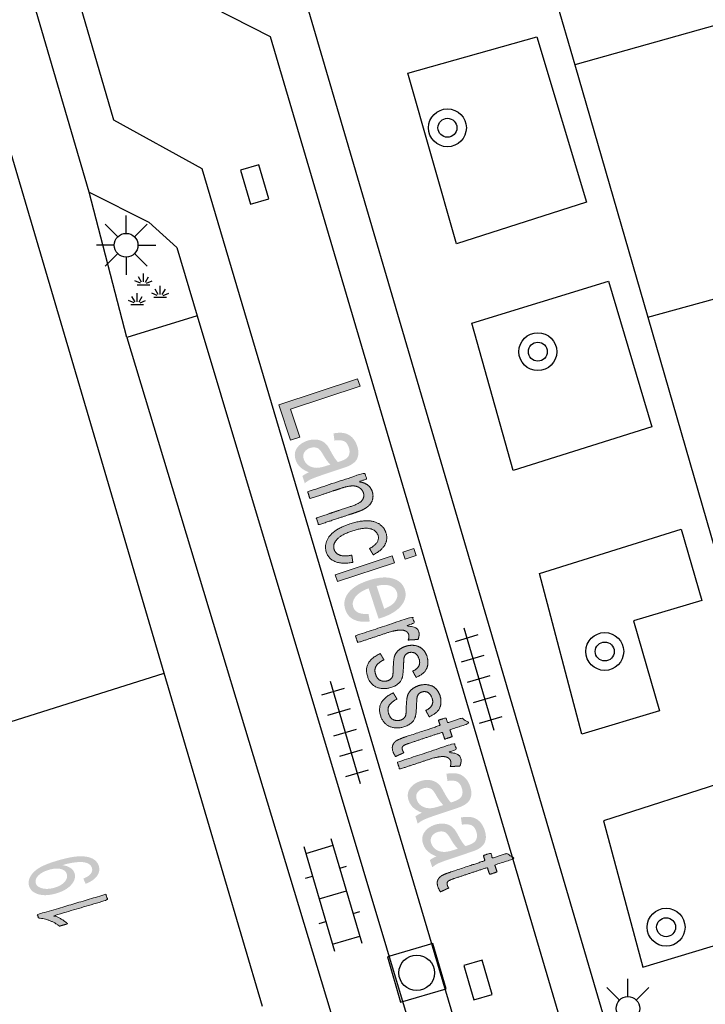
# Model space of a CAD drawing. Header units: metres. Extents: x 134521 to 134907, y 396000 to 396359.
# Tile 112 of 135: x 134858 to 134872, y 396206 to 396227. Entities that reach past the tile are written whole.
import ezdxf

# ---------------------------------------------------------------- set-up
doc = ezdxf.new("R2010")
doc.units = ezdxf.units.M
doc.header["$MEASUREMENT"] = 0

msp = doc.modelspace()

# ---------------------------------------------------------------- hatches: boundary and pattern name
at = {"linetype": 'Continuous', "lineweight": 0, "extrusion": (0, 0, -1)}
for points in [[(-134863.678, 396217.989), (-134863.874, 396218.054), (-134863.68, 396218.639), (-134865.145, 396219.125), (-134865.092, 396219.282), (-134863.432, 396218.731)], [(-134864.669, 396215.003), (-134865.873, 396215.402), (-134865.825, 396215.548), (-134864.621, 396215.148)], [(-134866.096, 396215.476), (-134866.33, 396215.554), (-134866.282, 396215.699), (-134866.047, 396215.622)]]:
    msp.add_hatch(color=251, dxfattribs=at).paths.add_polyline_path(points)
h = msp.add_hatch(color=251, dxfattribs=at)
edge = h.paths.add_edge_path()
edge.add_spline(control_points=[(-134864.068, 396217.31), (-134863.945, 396217.359), (-134863.881, 396217.421), (-134863.816, 396217.483), (-134863.788, 396217.568), (-134863.741, 396217.71), (-134863.812, 396217.818), (-134863.884, 396217.926), (-134864.034, 396217.976), (-134864.123, 396218.005), (-134864.205, 396218.001), (-134864.288, 396217.996), (-134864.347, 396217.965), (-134864.407, 396217.933), (-134864.449, 396217.882), (-134864.479, 396217.844), (-134864.522, 396217.763), (-134864.61, 396217.596), (-134864.679, 396217.526), (-134864.721, 396217.54), (-134864.732, 396217.543), (-134864.857, 396217.585), (-134864.895, 396217.643), (-134864.946, 396217.722), (-134864.909, 396217.831), (-134864.875, 396217.934), (-134864.808, 396217.966), (-134864.742, 396217.998), (-134864.606, 396217.979)], knot_values=[0, 0, 0, 0.071429, 0.071429, 0.142857, 0.142857, 0.214286, 0.214286, 0.285714, 0.285714, 0.357143, 0.357143, 0.428571, 0.428571, 0.5, 0.5, 0.571429, 0.571429, 0.642857, 0.642857, 0.714286, 0.714286, 0.785714, 0.785714, 0.857143, 0.857143, 0.928571, 0.928571, 1, 1, 1], degree=2, periodic=0)
edge.add_line((-134864.606, 396217.979), (-134864.585, 396218.131))
edge.add_spline(control_points=[(-134864.585, 396218.131), (-134864.72, 396218.154), (-134864.813, 396218.136), (-134864.907, 396218.117), (-134864.977, 396218.047), (-134865.048, 396217.977), (-134865.084, 396217.867), (-134865.121, 396217.757), (-134865.108, 396217.676), (-134865.094, 396217.595), (-134865.05, 396217.544), (-134865.006, 396217.494), (-134864.926, 396217.453), (-134864.876, 396217.428), (-134864.74, 396217.383)], knot_values=[0, 0, 0, 0.142857, 0.142857, 0.285714, 0.285714, 0.428571, 0.428571, 0.571429, 0.571429, 0.714286, 0.714286, 0.857143, 0.857143, 1, 1, 1], degree=2, periodic=0)
edge.add_line((-134864.74, 396217.383), (-134864.469, 396217.293))
edge.add_spline(control_points=[(-134864.469, 396217.293), (-134864.184, 396217.199), (-134864.112, 396217.164), (-134864.04, 396217.13), (-134863.98, 396217.08)], knot_values=[0, 0, 0, 0.5, 0.5, 1, 1, 1], degree=2, periodic=0)
edge.add_line((-134863.98, 396217.08), (-134863.929, 396217.231))
edge.add_spline(control_points=[(-134863.929, 396217.231), (-134863.985, 396217.275), (-134864.068, 396217.31)], knot_values=[0, 0, 0, 1, 1, 1], degree=2, periodic=0)
edge = h.paths.add_edge_path(flags=16)
edge.add_spline(control_points=[(-134864.52, 396217.473), (-134864.448, 396217.537), (-134864.364, 396217.685), (-134864.316, 396217.769), (-134864.281, 396217.799), (-134864.246, 396217.829), (-134864.195, 396217.834), (-134864.145, 396217.84), (-134864.092, 396217.823), (-134864.01, 396217.795), (-134863.971, 396217.733), (-134863.931, 396217.671), (-134863.959, 396217.586), (-134863.987, 396217.502), (-134864.06, 396217.454), (-134864.133, 396217.405), (-134864.233, 396217.404), (-134864.31, 396217.404), (-134864.445, 396217.449)], knot_values=[0, 0, 0, 0.111111, 0.111111, 0.222222, 0.222222, 0.333333, 0.333333, 0.444444, 0.444444, 0.555556, 0.555556, 0.666667, 0.666667, 0.777778, 0.777778, 0.888889, 0.888889, 1, 1, 1], degree=2, periodic=0)
edge.add_line((-134864.445, 396217.449), (-134864.52, 396217.473))
h = msp.add_hatch(color=251, dxfattribs=at)
edge = h.paths.add_edge_path()
edge.add_line((-134864.039, 396216.9), (-134865.243, 396217.299))
edge.add_line((-134865.243, 396217.299), (-134865.287, 396217.168))
edge.add_line((-134865.287, 396217.168), (-134865.116, 396217.111))
edge.add_spline(control_points=[(-134865.116, 396217.111), (-134865.345, 396217.082), (-134865.404, 396216.904), (-134865.43, 396216.826), (-134865.412, 396216.748), (-134865.395, 396216.67), (-134865.342, 396216.616), (-134865.289, 396216.563), (-134865.207, 396216.521), (-134865.153, 396216.494), (-134865.011, 396216.447)], knot_values=[0, 0, 0, 0.2, 0.2, 0.4, 0.4, 0.6, 0.6, 0.8, 0.8, 1, 1, 1], degree=2, periodic=0)
edge.add_line((-134865.011, 396216.447), (-134864.271, 396216.202))
edge.add_line((-134864.271, 396216.202), (-134864.223, 396216.347))
edge.add_line((-134864.223, 396216.347), (-134864.954, 396216.59))
edge.add_spline(control_points=[(-134864.954, 396216.59), (-134865.079, 396216.631), (-134865.135, 396216.669), (-134865.191, 396216.706), (-134865.214, 396216.762), (-134865.236, 396216.817), (-134865.217, 396216.876), (-134865.186, 396216.969), (-134865.081, 396217.009), (-134864.976, 396217.049), (-134864.745, 396216.972)], knot_values=[0, 0, 0, 0.2, 0.2, 0.4, 0.4, 0.6, 0.6, 0.8, 0.8, 1, 1, 1], degree=2, periodic=0)
edge.add_line((-134864.745, 396216.972), (-134864.088, 396216.754))
edge.add_line((-134864.088, 396216.754), (-134864.039, 396216.9))
h = msp.add_hatch(color=251, dxfattribs=at)
edge = h.paths.add_edge_path()
edge.add_line((-134864.972, 396215.563), (-134864.993, 396215.411))
edge.add_spline(control_points=[(-134864.993, 396215.411), (-134864.778, 396215.366), (-134864.629, 396215.424), (-134864.48, 396215.482), (-134864.434, 396215.623), (-134864.375, 396215.799), (-134864.501, 396215.96), (-134864.627, 396216.121), (-134864.928, 396216.221), (-134865.123, 396216.285), (-134865.284, 396216.288), (-134865.446, 396216.29), (-134865.55, 396216.22), (-134865.654, 396216.15), (-134865.691, 396216.039), (-134865.738, 396215.899), (-134865.668, 396215.777), (-134865.598, 396215.655), (-134865.424, 396215.569)], knot_values=[0, 0, 0, 0.111111, 0.111111, 0.222222, 0.222222, 0.333333, 0.333333, 0.444444, 0.444444, 0.555556, 0.555556, 0.666667, 0.666667, 0.777778, 0.777778, 0.888889, 0.888889, 1, 1, 1], degree=2, periodic=0)
edge.add_line((-134865.424, 396215.569), (-134865.346, 396215.701))
edge.add_spline(control_points=[(-134865.346, 396215.701), (-134865.461, 396215.762), (-134865.506, 396215.834), (-134865.55, 396215.905), (-134865.526, 396215.978), (-134865.489, 396216.088), (-134865.356, 396216.12), (-134865.223, 396216.152), (-134864.983, 396216.073), (-134864.741, 396215.992), (-134864.653, 396215.889), (-134864.565, 396215.786), (-134864.6, 396215.679), (-134864.629, 396215.594), (-134864.722, 396215.561), (-134864.814, 396215.528), (-134864.972, 396215.563)], knot_values=[0, 0, 0, 0.125, 0.125, 0.25, 0.25, 0.375, 0.375, 0.5, 0.5, 0.625, 0.625, 0.75, 0.75, 0.875, 0.875, 1, 1, 1], degree=2, periodic=0)
h = msp.add_hatch(color=251, dxfattribs=at)
edge = h.paths.add_edge_path()
edge.add_line((-134865.326, 396214.322), (-134865.35, 396214.163))
edge.add_spline(control_points=[(-134865.35, 396214.163), (-134865.153, 396214.137), (-134865.019, 396214.2), (-134864.885, 396214.262), (-134864.836, 396214.412), (-134864.773, 396214.6), (-134864.899, 396214.765), (-134865.025, 396214.929), (-134865.318, 396215.026), (-134865.622, 396215.127), (-134865.826, 396215.071), (-134866.031, 396215.015), (-134866.09, 396214.837), (-134866.147, 396214.665), (-134866.019, 396214.501), (-134865.891, 396214.337), (-134865.593, 396214.238), (-134865.575, 396214.232), (-134865.538, 396214.221)], knot_values=[0, 0, 0, 0.111111, 0.111111, 0.222222, 0.222222, 0.333333, 0.333333, 0.444444, 0.444444, 0.555556, 0.555556, 0.666667, 0.666667, 0.777778, 0.777778, 0.888889, 0.888889, 1, 1, 1], degree=2, periodic=0)
edge.add_line((-134865.538, 396214.221), (-134865.326, 396214.862))
edge.add_spline(control_points=[(-134865.326, 396214.862), (-134865.13, 396214.788), (-134865.049, 396214.681), (-134864.967, 396214.574), (-134865.003, 396214.466), (-134865.03, 396214.386), (-134865.108, 396214.349), (-134865.186, 396214.312), (-134865.326, 396214.322)], knot_values=[0, 0, 0, 0.25, 0.25, 0.5, 0.5, 0.75, 0.75, 1, 1, 1], degree=2, periodic=0)
edge = h.paths.add_edge_path(flags=16)
edge.add_line((-134865.495, 396214.909), (-134865.655, 396214.429))
edge.add_spline(control_points=[(-134865.655, 396214.429), (-134865.804, 396214.49), (-134865.865, 396214.56), (-134865.96, 396214.669), (-134865.923, 396214.78), (-134865.89, 396214.88), (-134865.773, 396214.918), (-134865.656, 396214.955), (-134865.495, 396214.909)], knot_values=[0, 0, 0, 0.25, 0.25, 0.5, 0.5, 0.75, 0.75, 1, 1, 1], degree=2, periodic=0)
h = msp.add_hatch(color=251, dxfattribs=at)
edge = h.paths.add_edge_path()
edge.add_line((-134865.048, 396213.861), (-134866.252, 396214.261))
edge.add_line((-134866.252, 396214.261), (-134866.295, 396214.13))
edge.add_line((-134866.295, 396214.13), (-134866.113, 396214.069))
edge.add_spline(control_points=[(-134866.113, 396214.069), (-134866.257, 396214.062), (-134866.312, 396214.033), (-134866.367, 396214.004), (-134866.384, 396213.953), (-134866.408, 396213.879), (-134866.368, 396213.782)], knot_values=[0, 0, 0, 0.333333, 0.333333, 0.666667, 0.666667, 1, 1, 1], degree=2, periodic=0)
edge.add_line((-134866.368, 396213.782), (-134866.162, 396213.77))
edge.add_spline(control_points=[(-134866.162, 396213.77), (-134866.188, 396213.838), (-134866.171, 396213.891), (-134866.155, 396213.938), (-134866.102, 396213.963), (-134866.049, 396213.987), (-134865.973, 396213.98), (-134865.856, 396213.968), (-134865.726, 396213.925)], knot_values=[0, 0, 0, 0.25, 0.25, 0.5, 0.5, 0.75, 0.75, 1, 1, 1], degree=2, periodic=0)
edge.add_line((-134865.726, 396213.925), (-134865.096, 396213.716))
edge.add_line((-134865.096, 396213.716), (-134865.048, 396213.861))
h = msp.add_hatch(color=251, dxfattribs=at)
edge = h.paths.add_edge_path()
edge.add_line((-134865.572, 396213.486), (-134865.651, 396213.353))
edge.add_spline(control_points=[(-134865.651, 396213.353), (-134865.534, 396213.3), (-134865.487, 396213.223), (-134865.441, 396213.146), (-134865.474, 396213.046), (-134865.508, 396212.946), (-134865.581, 396212.916), (-134865.655, 396212.886), (-134865.732, 396212.912), (-134865.801, 396212.935), (-134865.827, 396212.991), (-134865.844, 396213.03), (-134865.846, 396213.163), (-134865.85, 396213.343), (-134865.87, 396213.418), (-134865.891, 396213.494), (-134865.953, 396213.55), (-134866.016, 396213.607), (-134866.104, 396213.636), (-134866.185, 396213.663), (-134866.262, 396213.659), (-134866.339, 396213.655), (-134866.399, 396213.625), (-134866.446, 396213.603), (-134866.49, 396213.552), (-134866.533, 396213.501), (-134866.556, 396213.434), (-134866.589, 396213.333), (-134866.574, 396213.242), (-134866.559, 396213.152), (-134866.501, 396213.093), (-134866.443, 396213.033), (-134866.331, 396212.98)], knot_values=[0, 0, 0, 0.0625, 0.0625, 0.125, 0.125, 0.1875, 0.1875, 0.25, 0.25, 0.3125, 0.3125, 0.375, 0.375, 0.4375, 0.4375, 0.5, 0.5, 0.5625, 0.5625, 0.625, 0.625, 0.6875, 0.6875, 0.75, 0.75, 0.8125, 0.8125, 0.875, 0.875, 0.9375, 0.9375, 1, 1, 1], degree=2, periodic=0)
edge.add_line((-134866.331, 396212.98), (-134866.257, 396213.114))
edge.add_spline(control_points=[(-134866.257, 396213.114), (-134866.347, 396213.155), (-134866.384, 396213.219), (-134866.42, 396213.283), (-134866.392, 396213.368), (-134866.359, 396213.468), (-134866.298, 396213.496), (-134866.237, 396213.523), (-134866.175, 396213.503), (-134866.135, 396213.489), (-134866.109, 396213.461), (-134866.082, 396213.432), (-134866.073, 396213.387), (-134866.069, 396213.361), (-134866.064, 396213.241), (-134866.057, 396213.067), (-134866.041, 396212.994), (-134866.025, 396212.92), (-134865.966, 396212.862), (-134865.907, 396212.804), (-134865.803, 396212.769), (-134865.701, 396212.735), (-134865.597, 396212.748), (-134865.493, 396212.761), (-134865.417, 396212.825), (-134865.341, 396212.888), (-134865.308, 396212.99), (-134865.252, 396213.158), (-134865.32, 396213.278), (-134865.388, 396213.398), (-134865.572, 396213.486)], knot_values=[0, 0, 0, 0.066667, 0.066667, 0.133333, 0.133333, 0.2, 0.2, 0.266667, 0.266667, 0.333333, 0.333333, 0.4, 0.4, 0.466667, 0.466667, 0.533333, 0.533333, 0.6, 0.6, 0.666667, 0.666667, 0.733333, 0.733333, 0.8, 0.8, 0.866667, 0.866667, 0.933333, 0.933333, 1, 1, 1], degree=2, periodic=0)
h = msp.add_hatch(color=251, dxfattribs=at)
edge = h.paths.add_edge_path()
edge.add_line((-134865.847, 396212.657), (-134865.926, 396212.524))
edge.add_spline(control_points=[(-134865.926, 396212.524), (-134865.809, 396212.471), (-134865.763, 396212.394), (-134865.716, 396212.317), (-134865.75, 396212.217), (-134865.783, 396212.117), (-134865.856, 396212.087), (-134865.93, 396212.057), (-134866.007, 396212.083), (-134866.076, 396212.106), (-134866.102, 396212.162), (-134866.119, 396212.201), (-134866.121, 396212.334), (-134866.125, 396212.513), (-134866.146, 396212.589), (-134866.166, 396212.665), (-134866.229, 396212.721), (-134866.291, 396212.777), (-134866.379, 396212.807), (-134866.46, 396212.833), (-134866.537, 396212.83), (-134866.614, 396212.826), (-134866.675, 396212.796), (-134866.721, 396212.773), (-134866.765, 396212.723), (-134866.809, 396212.672), (-134866.831, 396212.605), (-134866.865, 396212.503), (-134866.849, 396212.413), (-134866.834, 396212.323), (-134866.776, 396212.263), (-134866.719, 396212.204), (-134866.606, 396212.151)], knot_values=[0, 0, 0, 0.0625, 0.0625, 0.125, 0.125, 0.1875, 0.1875, 0.25, 0.25, 0.3125, 0.3125, 0.375, 0.375, 0.4375, 0.4375, 0.5, 0.5, 0.5625, 0.5625, 0.625, 0.625, 0.6875, 0.6875, 0.75, 0.75, 0.8125, 0.8125, 0.875, 0.875, 0.9375, 0.9375, 1, 1, 1], degree=2, periodic=0)
edge.add_line((-134866.606, 396212.151), (-134866.532, 396212.285))
edge.add_spline(control_points=[(-134866.532, 396212.285), (-134866.622, 396212.326), (-134866.659, 396212.39), (-134866.696, 396212.454), (-134866.667, 396212.539), (-134866.634, 396212.639), (-134866.573, 396212.667), (-134866.512, 396212.694), (-134866.45, 396212.674), (-134866.41, 396212.66), (-134866.384, 396212.632), (-134866.357, 396212.603), (-134866.349, 396212.558), (-134866.344, 396212.532), (-134866.339, 396212.412), (-134866.333, 396212.238), (-134866.316, 396212.164), (-134866.3, 396212.091), (-134866.241, 396212.033), (-134866.183, 396211.974), (-134866.078, 396211.94), (-134865.977, 396211.906), (-134865.872, 396211.919), (-134865.768, 396211.931), (-134865.692, 396211.995), (-134865.616, 396212.059), (-134865.583, 396212.161), (-134865.527, 396212.328), (-134865.595, 396212.449), (-134865.663, 396212.569), (-134865.847, 396212.657)], knot_values=[0, 0, 0, 0.066667, 0.066667, 0.133333, 0.133333, 0.2, 0.2, 0.266667, 0.266667, 0.333333, 0.333333, 0.4, 0.4, 0.466667, 0.466667, 0.533333, 0.533333, 0.6, 0.6, 0.666667, 0.666667, 0.733333, 0.733333, 0.8, 0.8, 0.866667, 0.866667, 0.933333, 0.933333, 1, 1, 1], degree=2, periodic=0)
h = msp.add_hatch(color=251, dxfattribs=at)
edge = h.paths.add_edge_path()
edge.add_line((-134866.069, 396211.393), (-134865.896, 396211.312))
edge.add_spline(control_points=[(-134865.896, 396211.312), (-134865.857, 396211.367), (-134865.841, 396211.416), (-134865.815, 396211.495), (-134865.836, 396211.55), (-134865.856, 396211.606), (-134865.908, 396211.643), (-134865.959, 396211.679), (-134866.143, 396211.74)], knot_values=[0, 0, 0, 0.25, 0.25, 0.5, 0.5, 0.75, 0.75, 1, 1, 1], degree=2, periodic=0)
edge.add_line((-134866.143, 396211.74), (-134866.836, 396211.971))
edge.add_line((-134866.836, 396211.971), (-134866.801, 396212.078))
edge.add_line((-134866.801, 396212.078), (-134866.959, 396212.131))
edge.add_line((-134866.959, 396212.131), (-134866.995, 396212.023))
edge.add_line((-134866.995, 396212.023), (-134867.293, 396212.122))
edge.add_line((-134867.293, 396212.122), (-134867.463, 396212.017))
edge.add_line((-134867.463, 396212.017), (-134867.043, 396211.877))
edge.add_line((-134867.043, 396211.877), (-134867.091, 396211.732))
edge.add_line((-134867.091, 396211.732), (-134866.933, 396211.679))
edge.add_line((-134866.933, 396211.679), (-134866.885, 396211.825))
edge.add_line((-134866.885, 396211.825), (-134866.179, 396211.591))
edge.add_spline(control_points=[(-134866.179, 396211.591), (-134866.092, 396211.562), (-134866.069, 396211.546), (-134866.047, 396211.53), (-134866.038, 396211.508), (-134866.029, 396211.486), (-134866.04, 396211.453), (-134866.048, 396211.429), (-134866.069, 396211.393)], knot_values=[0, 0, 0, 0.25, 0.25, 0.5, 0.5, 0.75, 0.75, 1, 1, 1], degree=2, periodic=0)
h = msp.add_hatch(color=251, dxfattribs=at)
edge = h.paths.add_edge_path()
edge.add_line((-134865.934, 396211.191), (-134867.138, 396211.591))
edge.add_line((-134867.138, 396211.591), (-134867.182, 396211.46))
edge.add_line((-134867.182, 396211.46), (-134866.999, 396211.399))
edge.add_spline(control_points=[(-134866.999, 396211.399), (-134867.143, 396211.391), (-134867.198, 396211.362), (-134867.253, 396211.334), (-134867.27, 396211.283), (-134867.294, 396211.209), (-134867.254, 396211.111)], knot_values=[0, 0, 0, 0.333333, 0.333333, 0.666667, 0.666667, 1, 1, 1], degree=2, periodic=0)
edge.add_line((-134867.254, 396211.111), (-134867.049, 396211.1))
edge.add_spline(control_points=[(-134867.049, 396211.1), (-134867.075, 396211.167), (-134867.057, 396211.221), (-134867.041, 396211.268), (-134866.989, 396211.293), (-134866.936, 396211.317), (-134866.859, 396211.31), (-134866.742, 396211.298), (-134866.613, 396211.255)], knot_values=[0, 0, 0, 0.25, 0.25, 0.5, 0.5, 0.75, 0.75, 1, 1, 1], degree=2, periodic=0)
edge.add_line((-134866.613, 396211.255), (-134865.982, 396211.046))
edge.add_line((-134865.982, 396211.046), (-134865.934, 396211.191))
h = msp.add_hatch(color=251, dxfattribs=at)
edge = h.paths.add_edge_path()
edge.add_spline(control_points=[(-134866.452, 396210.126), (-134866.329, 396210.176), (-134866.265, 396210.238), (-134866.201, 396210.299), (-134866.172, 396210.385), (-134866.125, 396210.527), (-134866.197, 396210.635), (-134866.268, 396210.743), (-134866.419, 396210.793), (-134866.507, 396210.822), (-134866.59, 396210.818), (-134866.672, 396210.813), (-134866.732, 396210.781), (-134866.791, 396210.75), (-134866.833, 396210.699), (-134866.863, 396210.661), (-134866.907, 396210.58), (-134866.995, 396210.413), (-134867.063, 396210.343), (-134867.105, 396210.356), (-134867.117, 396210.36), (-134867.242, 396210.402), (-134867.279, 396210.46), (-134867.33, 396210.538), (-134867.293, 396210.648), (-134867.259, 396210.751), (-134867.193, 396210.783), (-134867.126, 396210.815), (-134866.99, 396210.796)], knot_values=[0, 0, 0, 0.071429, 0.071429, 0.142857, 0.142857, 0.214286, 0.214286, 0.285714, 0.285714, 0.357143, 0.357143, 0.428571, 0.428571, 0.5, 0.5, 0.571429, 0.571429, 0.642857, 0.642857, 0.714286, 0.714286, 0.785714, 0.785714, 0.857143, 0.857143, 0.928571, 0.928571, 1, 1, 1], degree=2, periodic=0)
edge.add_line((-134866.99, 396210.796), (-134866.969, 396210.948))
edge.add_spline(control_points=[(-134866.969, 396210.948), (-134867.104, 396210.971), (-134867.197, 396210.952), (-134867.291, 396210.934), (-134867.362, 396210.864), (-134867.432, 396210.794), (-134867.469, 396210.683), (-134867.505, 396210.573), (-134867.492, 396210.493), (-134867.478, 396210.412), (-134867.434, 396210.361), (-134867.39, 396210.311), (-134867.31, 396210.27), (-134867.261, 396210.245), (-134867.125, 396210.2)], knot_values=[0, 0, 0, 0.142857, 0.142857, 0.285714, 0.285714, 0.428571, 0.428571, 0.571429, 0.571429, 0.714286, 0.714286, 0.857143, 0.857143, 1, 1, 1], degree=2, periodic=0)
edge.add_line((-134867.125, 396210.2), (-134866.853, 396210.11))
edge.add_spline(control_points=[(-134866.853, 396210.11), (-134866.569, 396210.016), (-134866.496, 396209.981), (-134866.424, 396209.947), (-134866.364, 396209.896)], knot_values=[0, 0, 0, 0.5, 0.5, 1, 1, 1], degree=2, periodic=0)
edge.add_line((-134866.364, 396209.896), (-134866.314, 396210.048))
edge.add_spline(control_points=[(-134866.314, 396210.048), (-134866.369, 396210.092), (-134866.452, 396210.126)], knot_values=[0, 0, 0, 1, 1, 1], degree=2, periodic=0)
edge = h.paths.add_edge_path(flags=16)
edge.add_spline(control_points=[(-134866.904, 396210.289), (-134866.832, 396210.354), (-134866.748, 396210.502), (-134866.7, 396210.586), (-134866.665, 396210.616), (-134866.63, 396210.645), (-134866.58, 396210.651), (-134866.529, 396210.657), (-134866.476, 396210.639), (-134866.395, 396210.612), (-134866.355, 396210.55), (-134866.315, 396210.488), (-134866.343, 396210.403), (-134866.371, 396210.319), (-134866.444, 396210.271), (-134866.518, 396210.222), (-134866.617, 396210.221), (-134866.694, 396210.221), (-134866.829, 396210.265)], knot_values=[0, 0, 0, 0.111111, 0.111111, 0.222222, 0.222222, 0.333333, 0.333333, 0.444444, 0.444444, 0.555556, 0.555556, 0.666667, 0.666667, 0.777778, 0.777778, 0.888889, 0.888889, 1, 1, 1], degree=2, periodic=0)
edge.add_line((-134866.829, 396210.265), (-134866.904, 396210.289))
h = msp.add_hatch(color=251, dxfattribs=at)
edge = h.paths.add_edge_path()
edge.add_spline(control_points=[(-134866.758, 396209.205), (-134866.635, 396209.254), (-134866.571, 396209.316), (-134866.507, 396209.378), (-134866.478, 396209.464), (-134866.431, 396209.605), (-134866.503, 396209.713), (-134866.574, 396209.822), (-134866.725, 396209.872), (-134866.813, 396209.901), (-134866.895, 396209.896), (-134866.978, 396209.892), (-134867.038, 396209.86), (-134867.097, 396209.828), (-134867.139, 396209.777), (-134867.169, 396209.74), (-134867.213, 396209.658), (-134867.301, 396209.492), (-134867.369, 396209.422), (-134867.411, 396209.435), (-134867.423, 396209.439), (-134867.548, 396209.48), (-134867.585, 396209.538), (-134867.636, 396209.617), (-134867.599, 396209.727), (-134867.565, 396209.829), (-134867.499, 396209.861), (-134867.432, 396209.894), (-134867.296, 396209.874)], knot_values=[0, 0, 0, 0.071429, 0.071429, 0.142857, 0.142857, 0.214286, 0.214286, 0.285714, 0.285714, 0.357143, 0.357143, 0.428571, 0.428571, 0.5, 0.5, 0.571429, 0.571429, 0.642857, 0.642857, 0.714286, 0.714286, 0.785714, 0.785714, 0.857143, 0.857143, 0.928571, 0.928571, 1, 1, 1], degree=2, periodic=0)
edge.add_line((-134867.296, 396209.874), (-134867.275, 396210.026))
edge.add_spline(control_points=[(-134867.275, 396210.026), (-134867.41, 396210.049), (-134867.503, 396210.031), (-134867.597, 396210.013), (-134867.667, 396209.943), (-134867.738, 396209.873), (-134867.775, 396209.762), (-134867.811, 396209.652), (-134867.798, 396209.571), (-134867.784, 396209.49), (-134867.74, 396209.44), (-134867.696, 396209.389), (-134867.616, 396209.348), (-134867.566, 396209.324), (-134867.431, 396209.279)], knot_values=[0, 0, 0, 0.142857, 0.142857, 0.285714, 0.285714, 0.428571, 0.428571, 0.571429, 0.571429, 0.714286, 0.714286, 0.857143, 0.857143, 1, 1, 1], degree=2, periodic=0)
edge.add_line((-134867.431, 396209.279), (-134867.159, 396209.188))
edge.add_spline(control_points=[(-134867.159, 396209.188), (-134866.875, 396209.094), (-134866.802, 396209.06), (-134866.73, 396209.025), (-134866.67, 396208.975)], knot_values=[0, 0, 0, 0.5, 0.5, 1, 1, 1], degree=2, periodic=0)
edge.add_line((-134866.67, 396208.975), (-134866.619, 396209.127))
edge.add_spline(control_points=[(-134866.619, 396209.127), (-134866.675, 396209.17), (-134866.758, 396209.205)], knot_values=[0, 0, 0, 1, 1, 1], degree=2, periodic=0)
edge = h.paths.add_edge_path(flags=16)
edge.add_spline(control_points=[(-134867.21, 396209.368), (-134867.138, 396209.432), (-134867.054, 396209.581), (-134867.006, 396209.664), (-134866.971, 396209.694), (-134866.936, 396209.724), (-134866.885, 396209.73), (-134866.835, 396209.736), (-134866.782, 396209.718), (-134866.7, 396209.691), (-134866.661, 396209.629), (-134866.621, 396209.567), (-134866.649, 396209.482), (-134866.677, 396209.398), (-134866.75, 396209.349), (-134866.824, 396209.301), (-134866.923, 396209.3), (-134867, 396209.299), (-134867.135, 396209.344)], knot_values=[0, 0, 0, 0.111111, 0.111111, 0.222222, 0.222222, 0.333333, 0.333333, 0.444444, 0.444444, 0.555556, 0.555556, 0.666667, 0.666667, 0.777778, 0.777778, 0.888889, 0.888889, 1, 1, 1], degree=2, periodic=0)
edge.add_line((-134867.135, 396209.344), (-134867.21, 396209.368))
h = msp.add_hatch(color=251, dxfattribs=at)
edge = h.paths.add_edge_path()
edge.add_line((-134867.017, 396208.538), (-134866.843, 396208.457))
edge.add_spline(control_points=[(-134866.843, 396208.457), (-134866.805, 396208.513), (-134866.789, 396208.561), (-134866.763, 396208.64), (-134866.783, 396208.696), (-134866.804, 396208.751), (-134866.855, 396208.788), (-134866.907, 396208.825), (-134867.091, 396208.886)], knot_values=[0, 0, 0, 0.25, 0.25, 0.5, 0.5, 0.75, 0.75, 1, 1, 1], degree=2, periodic=0)
edge.add_line((-134867.091, 396208.886), (-134867.784, 396209.116))
edge.add_line((-134867.784, 396209.116), (-134867.748, 396209.223))
edge.add_line((-134867.748, 396209.223), (-134867.906, 396209.276))
edge.add_line((-134867.906, 396209.276), (-134867.942, 396209.168))
edge.add_line((-134867.942, 396209.168), (-134868.24, 396209.267))
edge.add_line((-134868.24, 396209.267), (-134868.411, 396209.162))
edge.add_line((-134868.411, 396209.162), (-134867.99, 396209.023))
edge.add_line((-134867.99, 396209.023), (-134868.039, 396208.877))
edge.add_line((-134868.039, 396208.877), (-134867.881, 396208.825))
edge.add_line((-134867.881, 396208.825), (-134867.832, 396208.97))
edge.add_line((-134867.832, 396208.97), (-134867.127, 396208.736))
edge.add_spline(control_points=[(-134867.127, 396208.736), (-134867.039, 396208.707), (-134867.017, 396208.691), (-134866.995, 396208.675), (-134866.986, 396208.653), (-134866.977, 396208.631), (-134866.987, 396208.599), (-134866.995, 396208.575), (-134867.017, 396208.538)], knot_values=[0, 0, 0, 0.25, 0.25, 0.5, 0.5, 0.75, 0.75, 1, 1, 1], degree=2, periodic=0)
h = msp.add_hatch(color=251, dxfattribs=at)
edge = h.paths.add_edge_path()
edge.add_line((-134859.354, 396208.626), (-134859.306, 396208.735))
edge.add_spline(control_points=[(-134859.306, 396208.735), (-134859.421, 396208.785), (-134859.463, 396208.841), (-134859.505, 396208.898), (-134859.487, 396208.961), (-134859.471, 396209.015), (-134859.421, 396209.045), (-134859.372, 396209.075), (-134859.302, 396209.083), (-134859.232, 396209.091), (-134859.121, 396209.077), (-134859.009, 396209.063), (-134858.899, 396209.031), (-134858.888, 396209.027), (-134858.864, 396209.02), (-134858.959, 396209.009), (-134859.03, 396208.964), (-134859.1, 396208.918), (-134859.121, 396208.847), (-134859.156, 396208.728), (-134859.051, 396208.607), (-134858.946, 396208.487), (-134858.734, 396208.424), (-134858.515, 396208.36), (-134858.357, 396208.406), (-134858.198, 396208.453), (-134858.16, 396208.582), (-134858.132, 396208.676), (-134858.185, 396208.776), (-134858.238, 396208.875), (-134858.365, 396208.957), (-134858.493, 396209.038), (-134858.758, 396209.116), (-134859.034, 396209.198), (-134859.209, 396209.206), (-134859.384, 396209.214), (-134859.492, 396209.161), (-134859.601, 396209.107), (-134859.632, 396209.001), (-134859.666, 396208.889), (-134859.593, 396208.79), (-134859.52, 396208.691), (-134859.354, 396208.626)], knot_values=[0, 0, 0, 0.047619, 0.047619, 0.095238, 0.095238, 0.142857, 0.142857, 0.190476, 0.190476, 0.238095, 0.238095, 0.285714, 0.285714, 0.333333, 0.333333, 0.380952, 0.380952, 0.428571, 0.428571, 0.47619, 0.47619, 0.52381, 0.52381, 0.571429, 0.571429, 0.619048, 0.619048, 0.666667, 0.666667, 0.714286, 0.714286, 0.761905, 0.761905, 0.809524, 0.809524, 0.857143, 0.857143, 0.904762, 0.904762, 0.952381, 0.952381, 1, 1, 1], degree=2, periodic=0)
edge = h.paths.add_edge_path(flags=16)
edge.add_spline(control_points=[(-134858.578, 396208.921), (-134858.426, 396208.876), (-134858.352, 396208.796), (-134858.279, 396208.716), (-134858.301, 396208.64), (-134858.325, 396208.561), (-134858.438, 396208.532), (-134858.551, 396208.502), (-134858.704, 396208.547), (-134858.842, 396208.588), (-134858.911, 396208.668), (-134858.981, 396208.749), (-134858.957, 396208.83), (-134858.933, 396208.911), (-134858.831, 396208.939), (-134858.73, 396208.966), (-134858.578, 396208.921)], knot_values=[0, 0, 0, 0.125, 0.125, 0.25, 0.25, 0.375, 0.375, 0.5, 0.5, 0.625, 0.625, 0.75, 0.75, 0.875, 0.875, 1, 1, 1], degree=2, periodic=0)
h = msp.add_hatch(color=251, dxfattribs=at)
edge = h.paths.add_edge_path()
edge.add_line((-134859.782, 396208.405), (-134859.817, 396208.288))
edge.add_line((-134859.817, 396208.288), (-134858.691, 396207.955))
edge.add_spline(control_points=[(-134858.691, 396207.955), (-134858.765, 396207.931), (-134858.846, 396207.88), (-134858.927, 396207.829), (-134858.974, 396207.783)], knot_values=[0, 0, 0, 0.5, 0.5, 1, 1, 1], degree=2, periodic=0)
edge.add_line((-134858.974, 396207.783), (-134858.803, 396207.733))
edge.add_spline(control_points=[(-134858.803, 396207.733), (-134858.704, 396207.811), (-134858.583, 396207.855), (-134858.462, 396207.9), (-134858.36, 396207.903)], knot_values=[0, 0, 0, 0.5, 0.5, 1, 1, 1], degree=2, periodic=0)
edge.add_line((-134858.36, 396207.903), (-134858.338, 396207.979))
edge.add_line((-134858.338, 396207.979), (-134859.782, 396208.405))

# ---------------------------------------------------------------- linework, layer by layer
at = {"color": 251}
for p, q in [((134852.744, 396249.476), (134859.943, 396224.744)), ((134859.43, 396223.22), (134853.53, 396243.35)), ((134868.158, 396231.165), (134869.678, 396225.911)), ((134878.907, 396228.502), (134869.678, 396225.911)), ((134859.658, 396217.664), (134856.65, 396227.86)), ((134863.256, 396226.496), (134861.379, 396227.456)), ((134870.72, 396204.36), (134863.96, 396227.4)), ((134870.027, 396203.558), (134863.256, 396226.496)), ((134866.154, 396225.729), (134868.879, 396226.499)), ((134868.879, 396226.499), (134869.926, 396223.012)), ((134869.678, 396225.911), (134871.219, 396220.581)), ((134867.185, 396222.131), (134866.154, 396225.729)), ((134859.943, 396224.744), (134861.804, 396223.719)), ((134861.804, 396223.719), (134867.742, 396203.701)), ((134860.223, 396220.157), (134859.43, 396223.22)), ((134859.43, 396223.22), (134860.69, 396222.59)), ((134869.926, 396223.012), (134867.185, 396222.131)), ((134871.219, 396220.581), (134880.451, 396223.137)), ((134860.209, 396222.352), (134860.209, 396222.727)), ((134860.69, 396222.59), (134861.28, 396222.05)), ((134860.032, 396222.279), (134859.767, 396222.544)), ((134860.386, 396222.279), (134860.651, 396222.544)), ((134859.959, 396222.102), (134859.584, 396222.102)), ((134860.459, 396222.102), (134860.834, 396222.102)), ((134861.28, 396222.05), (134861.711, 396220.609)), ((134860.032, 396221.925), (134859.767, 396221.66)), ((134860.209, 396221.852), (134860.209, 396221.477)), ((134860.651, 396221.66), (134860.386, 396221.925)), ((134860.513, 396221.302), (134860.395, 396221.353)), ((134860.532, 396221.324), (134860.467, 396221.435)), ((134860.576, 396221.327), (134860.576, 396221.506)), ((134860.619, 396221.324), (134860.684, 396221.435)), ((134860.638, 396221.302), (134860.756, 396221.353)), ((134867.507, 396220.46), (134870.388, 396221.344)), ((134870.388, 396221.344), (134871.307, 396218.27)), ((134860.441, 396221.266), (134860.711, 396221.266)), ((134860.885, 396221.061), (134860.82, 396221.172)), ((134860.928, 396221.064), (134860.928, 396221.243)), ((134860.972, 396221.061), (134861.037, 396221.172)), ((134860.378, 396220.885), (134860.26, 396220.936)), ((134860.397, 396220.907), (134860.332, 396221.018)), ((134860.44, 396220.91), (134860.44, 396221.089)), ((134860.484, 396220.907), (134860.549, 396221.018)), ((134860.503, 396220.885), (134860.621, 396220.936)), ((134860.866, 396221.039), (134860.748, 396221.09)), ((134860.793, 396221.003), (134861.064, 396221.003)), ((134860.991, 396221.039), (134861.109, 396221.09)), ((134860.305, 396220.849), (134860.576, 396220.849)), ((134861.711, 396220.609), (134860.223, 396220.157)), ((134861.711, 396220.609), (134866.83, 396203.51)), ((134871.219, 396220.581), (134872.717, 396215.402)), ((134868.375, 396217.347), (134867.507, 396220.46)), ((134860.223, 396220.157), (134865.912, 396201.35)), ((134871.307, 396218.27), (134868.375, 396217.347)), ((134861.012, 396213.073), (134859.658, 396217.664)), ((134868.935, 396215.174), (134871.92, 396216.11)), ((134871.92, 396216.11), (134872.36, 396214.602)), ((134869.829, 396211.784), (134868.935, 396215.174)), ((134872.36, 396214.602), (134870.918, 396214.178)), ((134870.918, 396214.178), (134871.463, 396212.279)), ((134867.158, 396213.743), (134867.638, 396213.885)), ((134867.335, 396214.03), (134867.971, 396211.872)), ((134867.286, 396213.312), (134867.765, 396213.453)), ((134853.611, 396210.731), (134861.012, 396213.073)), ((134863.087, 396206.039), (134861.012, 396213.073)), ((134867.413, 396212.88), (134867.893, 396213.022)), ((134864.514, 396212.901), (134865.15, 396210.743)), ((134864.337, 396212.614), (134864.817, 396212.756)), ((134867.541, 396212.449), (134868.02, 396212.59)), ((134864.465, 396212.183), (134864.944, 396212.324)), ((134871.463, 396212.279), (134869.829, 396211.784)), ((134867.668, 396212.017), (134868.148, 396212.159)), ((134864.592, 396211.751), (134865.072, 396211.893)), ((134864.72, 396211.32), (134865.199, 396211.461)), ((134864.847, 396210.888), (134865.327, 396211.03)), ((134873.415, 396210.966), (134870.283, 396209.955)), ((134870.283, 396209.955), (134871.116, 396206.869)), ((134864.532, 396209.583), (134865.183, 396207.377)), ((134863.957, 396209.413), (134864.608, 396207.207)), ((134863.999, 396209.269), (134864.575, 396209.439)), ((134864.716, 396208.959), (134864.86, 396209.002)), ((134863.997, 396208.747), (134864.141, 396208.79)), ((134864.282, 396208.31), (134864.858, 396208.48)), ((134864.999, 396208), (134865.143, 396208.043)), ((134864.28, 396207.788), (134864.424, 396207.831)), ((134871.116, 396206.869), (134874.333, 396207.842)), ((134864.565, 396207.351), (134865.141, 396207.521)), ((134870.8, 396206.247), (134870.8, 396206.622)), ((134870.623, 396206.174), (134870.358, 396206.439)), ((134870.977, 396206.174), (134871.242, 396206.439))]:
    msp.add_line(p, q, dxfattribs=at)
at = {"color": 251, "flags": 128}
for points in [[(134862.729, 396223.325), (134862.834, 396222.965), (134863.218, 396223.077), (134863.008, 396223.797), (134862.624, 396223.685), (134862.729, 396223.325)], [(134867.443, 396206.54), (134867.548, 396206.18), (134867.932, 396206.292), (134867.722, 396207.012), (134867.338, 396206.9), (134867.443, 396206.54)]]:
    msp.add_lwpolyline(points, dxfattribs=at)
at = {"color": 251, "linetype": 'Continuous', "lineweight": 0, "flags": 128}
for points in [[(134863.432, 396218.731), (134865.092, 396219.282), (134865.145, 396219.125), (134863.68, 396218.639), (134863.874, 396218.054), (134863.678, 396217.989)], [(134864.621, 396215.148), (134865.825, 396215.548), (134865.873, 396215.402), (134864.669, 396215.003)], [(134866.047, 396215.622), (134866.282, 396215.699), (134866.33, 396215.554), (134866.096, 396215.476)]]:
    msp.add_lwpolyline(points, close=True, dxfattribs=at)
at = {"color": 251, "flags": 128}
msp.add_lwpolyline([(134865.722, 396207.089), (134866.002, 396206.129), (134866.962, 396206.409), (134866.682, 396207.369)], close=True, dxfattribs=at)
at = {"color": 251}
for centre, radius in [((134866.99, 396224.579), 0.4), ((134866.99, 396224.579), 0.2), ((134860.209, 396222.102), 0.25), ((134868.898, 396219.855), 0.4), ((134868.898, 396219.855), 0.2), ((134870.31, 396213.529), 0.4), ((134870.31, 396213.529), 0.2), ((134871.605, 396207.711), 0.4), ((134871.605, 396207.711), 0.2), ((134866.342, 396206.749), 0.375), ((134870.8, 396205.997), 0.25)]:
    msp.add_circle(centre, radius, dxfattribs=at)
at = {"color": 251, "linetype": 'Continuous', "lineweight": 0}
for points, knots in [([(134864.039, 396216.9), (134864.641, 396217.099), (134865.243, 396217.299), (134865.265, 396217.234), (134865.287, 396217.168), (134865.201, 396217.14), (134865.116, 396217.111), (134865.345, 396217.082), (134865.404, 396216.904), (134865.43, 396216.826), (134865.412, 396216.748), (134865.395, 396216.67), (134865.342, 396216.616), (134865.289, 396216.563), (134865.207, 396216.521), (134865.153, 396216.494), (134865.011, 396216.447), (134864.641, 396216.324), (134864.271, 396216.202), (134864.247, 396216.274), (134864.223, 396216.347), (134864.589, 396216.469), (134864.954, 396216.59), (134865.079, 396216.631), (134865.135, 396216.669), (134865.191, 396216.706), (134865.214, 396216.762), (134865.236, 396216.817), (134865.217, 396216.876), (134865.186, 396216.969), (134865.081, 396217.009), (134864.976, 396217.049), (134864.745, 396216.972), (134864.416, 396216.863), (134864.088, 396216.754), (134864.064, 396216.827), (134864.039, 396216.9)], [0, 0, 0, 0.066667, 0.066667, 0.133333, 0.133333, 0.2, 0.2, 0.24, 0.24, 0.28, 0.28, 0.32, 0.32, 0.36, 0.36, 0.4, 0.4, 0.466667, 0.466667, 0.533333, 0.533333, 0.6, 0.6, 0.64, 0.64, 0.68, 0.68, 0.72, 0.72, 0.76, 0.76, 0.8, 0.8, 0.9, 0.9, 1, 1, 1]), ([(134864.972, 396215.563), (134864.983, 396215.487), (134864.993, 396215.411), (134864.778, 396215.366), (134864.629, 396215.424), (134864.48, 396215.482), (134864.434, 396215.623), (134864.375, 396215.799), (134864.501, 396215.96), (134864.627, 396216.121), (134864.928, 396216.221), (134865.123, 396216.285), (134865.284, 396216.288), (134865.446, 396216.29), (134865.55, 396216.22), (134865.654, 396216.15), (134865.691, 396216.039), (134865.738, 396215.899), (134865.668, 396215.777), (134865.598, 396215.655), (134865.424, 396215.569), (134865.385, 396215.635), (134865.346, 396215.701), (134865.461, 396215.762), (134865.506, 396215.834), (134865.55, 396215.905), (134865.526, 396215.978), (134865.489, 396216.088), (134865.356, 396216.12), (134865.223, 396216.152), (134864.983, 396216.073), (134864.741, 396215.992), (134864.653, 396215.889), (134864.565, 396215.786), (134864.6, 396215.679), (134864.629, 396215.594), (134864.722, 396215.561), (134864.814, 396215.528), (134864.972, 396215.563)], [0, 0, 0, 0.25, 0.25, 0.277778, 0.277778, 0.305556, 0.305556, 0.333333, 0.333333, 0.361111, 0.361111, 0.388889, 0.388889, 0.416667, 0.416667, 0.444444, 0.444444, 0.472222, 0.472222, 0.5, 0.5, 0.75, 0.75, 0.78125, 0.78125, 0.8125, 0.8125, 0.84375, 0.84375, 0.875, 0.875, 0.90625, 0.90625, 0.9375, 0.9375, 0.96875, 0.96875, 1, 1, 1]), ([(134865.048, 396213.861), (134865.65, 396214.061), (134866.252, 396214.261), (134866.273, 396214.195), (134866.295, 396214.13), (134866.204, 396214.1), (134866.113, 396214.069), (134866.257, 396214.062), (134866.312, 396214.033), (134866.367, 396214.004), (134866.384, 396213.953), (134866.408, 396213.879), (134866.368, 396213.782), (134866.265, 396213.776), (134866.162, 396213.77), (134866.188, 396213.838), (134866.171, 396213.891), (134866.155, 396213.938), (134866.102, 396213.963), (134866.049, 396213.987), (134865.973, 396213.98), (134865.856, 396213.968), (134865.726, 396213.925), (134865.411, 396213.82), (134865.096, 396213.716), (134865.072, 396213.789), (134865.048, 396213.861)], [0, 0, 0, 0.066667, 0.066667, 0.133333, 0.133333, 0.2, 0.2, 0.266667, 0.266667, 0.333333, 0.333333, 0.4, 0.4, 0.6, 0.6, 0.65, 0.65, 0.7, 0.7, 0.75, 0.75, 0.8, 0.8, 0.9, 0.9, 1, 1, 1]), ([(134865.572, 396213.486), (134865.611, 396213.42), (134865.651, 396213.353), (134865.534, 396213.3), (134865.487, 396213.223), (134865.441, 396213.146), (134865.474, 396213.046), (134865.508, 396212.946), (134865.581, 396212.916), (134865.655, 396212.886), (134865.732, 396212.912), (134865.801, 396212.935), (134865.827, 396212.991), (134865.844, 396213.03), (134865.846, 396213.163), (134865.85, 396213.343), (134865.87, 396213.418), (134865.891, 396213.494), (134865.953, 396213.55), (134866.016, 396213.607), (134866.104, 396213.636), (134866.185, 396213.663), (134866.262, 396213.659), (134866.339, 396213.655), (134866.399, 396213.625), (134866.446, 396213.603), (134866.49, 396213.552), (134866.533, 396213.501), (134866.556, 396213.434), (134866.589, 396213.333), (134866.574, 396213.242), (134866.559, 396213.152), (134866.501, 396213.093), (134866.443, 396213.033), (134866.331, 396212.98), (134866.294, 396213.047), (134866.257, 396213.114), (134866.347, 396213.155), (134866.384, 396213.219), (134866.42, 396213.283), (134866.392, 396213.368), (134866.359, 396213.468), (134866.298, 396213.496), (134866.237, 396213.523), (134866.175, 396213.503), (134866.135, 396213.489), (134866.109, 396213.461), (134866.082, 396213.432), (134866.073, 396213.387), (134866.069, 396213.361), (134866.064, 396213.241), (134866.057, 396213.067), (134866.041, 396212.994), (134866.025, 396212.92), (134865.966, 396212.862), (134865.907, 396212.804), (134865.803, 396212.769), (134865.701, 396212.735), (134865.597, 396212.748), (134865.493, 396212.761), (134865.417, 396212.825), (134865.341, 396212.888), (134865.308, 396212.99), (134865.252, 396213.158), (134865.32, 396213.278), (134865.388, 396213.398), (134865.572, 396213.486)], [0, 0, 0, 0.25, 0.25, 0.265625, 0.265625, 0.28125, 0.28125, 0.296875, 0.296875, 0.3125, 0.3125, 0.328125, 0.328125, 0.34375, 0.34375, 0.359375, 0.359375, 0.375, 0.375, 0.390625, 0.390625, 0.40625, 0.40625, 0.421875, 0.421875, 0.4375, 0.4375, 0.453125, 0.453125, 0.46875, 0.46875, 0.484375, 0.484375, 0.5, 0.5, 0.75, 0.75, 0.766667, 0.766667, 0.783333, 0.783333, 0.8, 0.8, 0.816667, 0.816667, 0.833333, 0.833333, 0.85, 0.85, 0.866667, 0.866667, 0.883333, 0.883333, 0.9, 0.9, 0.916667, 0.916667, 0.933333, 0.933333, 0.95, 0.95, 0.966667, 0.966667, 0.983333, 0.983333, 1, 1, 1]), ([(134865.847, 396212.657), (134865.886, 396212.59), (134865.926, 396212.524), (134865.809, 396212.471), (134865.763, 396212.394), (134865.716, 396212.317), (134865.75, 396212.217), (134865.783, 396212.117), (134865.856, 396212.087), (134865.93, 396212.057), (134866.007, 396212.083), (134866.076, 396212.106), (134866.102, 396212.162), (134866.119, 396212.201), (134866.121, 396212.334), (134866.125, 396212.513), (134866.146, 396212.589), (134866.166, 396212.665), (134866.229, 396212.721), (134866.291, 396212.777), (134866.379, 396212.807), (134866.46, 396212.833), (134866.537, 396212.83), (134866.614, 396212.826), (134866.675, 396212.796), (134866.721, 396212.773), (134866.765, 396212.723), (134866.809, 396212.672), (134866.831, 396212.605), (134866.865, 396212.503), (134866.849, 396212.413), (134866.834, 396212.323), (134866.776, 396212.263), (134866.719, 396212.204), (134866.606, 396212.151), (134866.569, 396212.218), (134866.532, 396212.285), (134866.622, 396212.326), (134866.659, 396212.39), (134866.696, 396212.454), (134866.667, 396212.539), (134866.634, 396212.639), (134866.573, 396212.667), (134866.512, 396212.694), (134866.45, 396212.674), (134866.41, 396212.66), (134866.384, 396212.632), (134866.357, 396212.603), (134866.349, 396212.558), (134866.344, 396212.532), (134866.339, 396212.412), (134866.333, 396212.238), (134866.316, 396212.164), (134866.3, 396212.091), (134866.241, 396212.033), (134866.183, 396211.974), (134866.078, 396211.94), (134865.977, 396211.906), (134865.872, 396211.919), (134865.768, 396211.931), (134865.692, 396211.995), (134865.616, 396212.059), (134865.583, 396212.161), (134865.527, 396212.328), (134865.595, 396212.449), (134865.663, 396212.569), (134865.847, 396212.657)], [0, 0, 0, 0.25, 0.25, 0.265625, 0.265625, 0.28125, 0.28125, 0.296875, 0.296875, 0.3125, 0.3125, 0.328125, 0.328125, 0.34375, 0.34375, 0.359375, 0.359375, 0.375, 0.375, 0.390625, 0.390625, 0.40625, 0.40625, 0.421875, 0.421875, 0.4375, 0.4375, 0.453125, 0.453125, 0.46875, 0.46875, 0.484375, 0.484375, 0.5, 0.5, 0.75, 0.75, 0.766667, 0.766667, 0.783333, 0.783333, 0.8, 0.8, 0.816667, 0.816667, 0.833333, 0.833333, 0.85, 0.85, 0.866667, 0.866667, 0.883333, 0.883333, 0.9, 0.9, 0.916667, 0.916667, 0.933333, 0.933333, 0.95, 0.95, 0.966667, 0.966667, 0.983333, 0.983333, 1, 1, 1]), ([(134866.069, 396211.393), (134865.982, 396211.352), (134865.896, 396211.312), (134865.857, 396211.367), (134865.841, 396211.416), (134865.815, 396211.495), (134865.836, 396211.55), (134865.856, 396211.606), (134865.908, 396211.643), (134865.959, 396211.679), (134866.143, 396211.74), (134866.49, 396211.855), (134866.836, 396211.971), (134866.818, 396212.024), (134866.801, 396212.078), (134866.88, 396212.104), (134866.959, 396212.131), (134866.977, 396212.077), (134866.995, 396212.023), (134867.144, 396212.073), (134867.293, 396212.122), (134867.378, 396212.069), (134867.463, 396212.017), (134867.253, 396211.947), (134867.043, 396211.877), (134867.067, 396211.805), (134867.091, 396211.732), (134867.012, 396211.706), (134866.933, 396211.679), (134866.909, 396211.752), (134866.885, 396211.825), (134866.532, 396211.708), (134866.179, 396211.591), (134866.092, 396211.562), (134866.069, 396211.546), (134866.047, 396211.53), (134866.038, 396211.508), (134866.029, 396211.486), (134866.04, 396211.453), (134866.048, 396211.429), (134866.069, 396211.393)], [0, 0, 0, 0.25, 0.25, 0.3125, 0.3125, 0.375, 0.375, 0.4375, 0.4375, 0.5, 0.5, 0.522727, 0.522727, 0.545455, 0.545455, 0.568182, 0.568182, 0.590909, 0.590909, 0.613636, 0.613636, 0.636364, 0.636364, 0.659091, 0.659091, 0.681818, 0.681818, 0.704545, 0.704545, 0.727273, 0.727273, 0.75, 0.75, 0.8125, 0.8125, 0.875, 0.875, 0.9375, 0.9375, 1, 1, 1]), ([(134865.934, 396211.191), (134866.536, 396211.391), (134867.138, 396211.591), (134867.16, 396211.525), (134867.182, 396211.46), (134867.09, 396211.429), (134866.999, 396211.399), (134867.143, 396211.391), (134867.198, 396211.362), (134867.253, 396211.334), (134867.27, 396211.283), (134867.294, 396211.209), (134867.254, 396211.111), (134867.152, 396211.106), (134867.049, 396211.1), (134867.075, 396211.167), (134867.057, 396211.221), (134867.041, 396211.268), (134866.989, 396211.293), (134866.936, 396211.317), (134866.859, 396211.31), (134866.742, 396211.298), (134866.613, 396211.255), (134866.298, 396211.15), (134865.982, 396211.046), (134865.958, 396211.118), (134865.934, 396211.191)], [0, 0, 0, 0.066667, 0.066667, 0.133333, 0.133333, 0.2, 0.2, 0.266667, 0.266667, 0.333333, 0.333333, 0.4, 0.4, 0.6, 0.6, 0.65, 0.65, 0.7, 0.7, 0.75, 0.75, 0.8, 0.8, 0.9, 0.9, 1, 1, 1]), ([(134867.017, 396208.538), (134866.93, 396208.498), (134866.843, 396208.457), (134866.805, 396208.513), (134866.789, 396208.561), (134866.763, 396208.64), (134866.783, 396208.696), (134866.804, 396208.751), (134866.855, 396208.788), (134866.907, 396208.825), (134867.091, 396208.886), (134867.437, 396209.001), (134867.784, 396209.116), (134867.766, 396209.17), (134867.748, 396209.223), (134867.827, 396209.25), (134867.906, 396209.276), (134867.924, 396209.222), (134867.942, 396209.168), (134868.091, 396209.218), (134868.24, 396209.267), (134868.325, 396209.215), (134868.411, 396209.162), (134868.201, 396209.093), (134867.99, 396209.023), (134868.015, 396208.95), (134868.039, 396208.877), (134867.96, 396208.851), (134867.881, 396208.825), (134867.856, 396208.897), (134867.832, 396208.97), (134867.48, 396208.853), (134867.127, 396208.736), (134867.039, 396208.707), (134867.017, 396208.691), (134866.995, 396208.675), (134866.986, 396208.653), (134866.977, 396208.631), (134866.987, 396208.599), (134866.995, 396208.575), (134867.017, 396208.538)], [0, 0, 0, 0.25, 0.25, 0.3125, 0.3125, 0.375, 0.375, 0.4375, 0.4375, 0.5, 0.5, 0.522727, 0.522727, 0.545455, 0.545455, 0.568182, 0.568182, 0.590909, 0.590909, 0.613636, 0.613636, 0.636364, 0.636364, 0.659091, 0.659091, 0.681818, 0.681818, 0.704545, 0.704545, 0.727273, 0.727273, 0.75, 0.75, 0.8125, 0.8125, 0.875, 0.875, 0.9375, 0.9375, 1, 1, 1]), ([(134859.782, 396208.405), (134859.799, 396208.346), (134859.817, 396208.288), (134859.254, 396208.122), (134858.691, 396207.955), (134858.765, 396207.931), (134858.846, 396207.88), (134858.927, 396207.829), (134858.974, 396207.783), (134858.888, 396207.758), (134858.803, 396207.733), (134858.704, 396207.811), (134858.583, 396207.855), (134858.462, 396207.9), (134858.36, 396207.903), (134858.349, 396207.941), (134858.338, 396207.979), (134859.06, 396208.192), (134859.782, 396208.405)], [0, 0, 0, 0.1, 0.1, 0.2, 0.2, 0.3, 0.3, 0.4, 0.4, 0.6, 0.6, 0.7, 0.7, 0.8, 0.8, 0.9, 0.9, 1, 1, 1])]:
    msp.add_open_spline(points, degree=2, knots=knots, dxfattribs=at)

doc.saveas('drawing.dxf')
